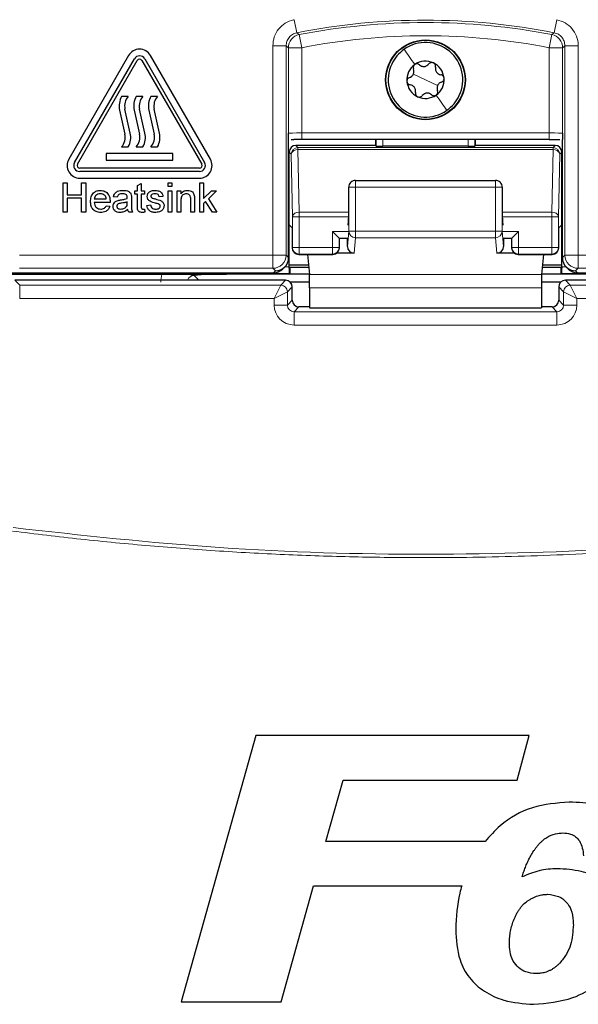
# Model space of a CAD drawing. Header units: millimetres. Extents: x 5 to 418, y 2 to 292.
# Tile 27 of 87: x 106 to 113, y 178 to 190. Entities that reach past the tile are written whole.
import ezdxf

# ---------------------------------------------------------------- set-up
doc = ezdxf.new("R2010")
doc.units = ezdxf.units.MM

msp = doc.modelspace()

# ---------------------------------------------------------------- linework, layer by layer
at = {"color": 7, "linetype": 'Continuous', "lineweight": 18}
for p, q in [((109.5367, 190.1418), (109.569, 189.9783)), ((112.8267, 190.1418), (112.7945, 189.9783)), ((109.5986, 189.9543), (109.6304, 189.7908)), ((112.7648, 189.9543), (112.733, 189.7908)), ((109.2679, 187.194), (109.2679, 189.8148)), ((109.2679, 189.8148), (109.4346, 189.8148)), ((109.4346, 189.8148), (109.4346, 187.194)), ((109.4638, 188.7192), (109.4638, 189.7908)), ((109.4638, 189.7908), (109.6304, 189.7908)), ((109.6304, 189.7908), (109.6304, 188.7235)), ((112.733, 189.7908), (112.8997, 189.7908)), ((112.733, 188.7235), (112.733, 189.7908)), ((112.8997, 189.7908), (112.8997, 188.7192)), ((112.9289, 187.194), (112.9289, 189.8148)), ((113.0955, 189.8148), (112.9289, 189.8148)), ((113.0955, 189.8148), (113.0955, 187.194)), ((111.1817, 189.3887), (111.0294, 189.4598)), ((111.1817, 189.3887), (111.334, 189.3177)), ((109.6304, 188.6402), (109.6304, 188.7235)), ((109.6304, 188.7235), (112.733, 188.7235)), ((112.733, 188.6402), (112.733, 188.7235)), ((110.5636, 188.5591), (110.5636, 188.6402)), ((110.6469, 188.6402), (110.6469, 188.5576)), ((111.7165, 188.5576), (111.7165, 188.6402)), ((111.7998, 188.6402), (111.7998, 188.5591)), ((109.4999, 188.456), (109.4729, 188.4831)), ((109.5562, 188.5664), (109.5832, 188.5393)), ((109.5832, 188.5393), (109.5832, 188.5149)), ((109.5832, 188.5393), (112.7802, 188.5393)), ((109.5832, 188.5149), (109.5969, 187.7298)), ((109.5832, 188.5149), (112.7802, 188.5149)), ((112.7665, 187.7298), (112.7802, 188.5149)), ((112.7802, 188.5393), (112.8073, 188.5664)), ((112.7802, 188.5149), (112.7802, 188.5393)), ((112.8906, 188.4831), (112.8635, 188.456)), ((109.5136, 187.6709), (109.4999, 188.456)), ((112.8635, 188.456), (112.8498, 187.6709)), ((110.3053, 188.0456), (110.3053, 188.1289)), ((112.0582, 188.0456), (112.0582, 188.1289)), ((110.222, 188.0456), (110.219, 188.0427)), ((110.222, 188.0456), (110.3053, 188.0456)), ((110.222, 187.4912), (110.222, 188.0456)), ((112.0582, 188.0456), (110.3053, 188.0456)), ((110.3053, 188.0456), (110.3053, 187.4912)), ((112.0582, 188.0456), (112.1415, 188.0456)), ((112.0582, 187.4912), (112.0582, 188.0456)), ((112.1415, 188.0456), (112.1415, 187.4912)), ((112.1444, 188.0427), (112.1415, 188.0456)), ((109.5969, 187.7298), (109.5969, 187.6709)), ((109.5969, 187.7298), (110.219, 187.7298)), ((112.1444, 187.7298), (112.7665, 187.7298)), ((112.7665, 187.6709), (112.7665, 187.7298)), ((109.5969, 187.6709), (109.5136, 187.6709)), ((109.5136, 187.2887), (109.5136, 187.6709)), ((109.5969, 187.6709), (110.2189, 187.6709)), ((109.5969, 187.6709), (109.5969, 187.2887)), ((112.1445, 187.6709), (112.7665, 187.6709)), ((112.7665, 187.2887), (112.7665, 187.6709)), ((112.8498, 187.6709), (112.7665, 187.6709)), ((112.8498, 187.6709), (112.8498, 187.2887)), ((110.2118, 187.4887), (110.0165, 187.4887)), ((110.0165, 187.2887), (110.0165, 187.4887)), ((110.2036, 187.3006), (110.222, 187.4912)), ((110.222, 187.4912), (110.3053, 187.4912)), ((110.3053, 187.4912), (112.0582, 187.4912)), ((110.3053, 187.4092), (110.3053, 187.4912)), ((112.0582, 187.4912), (112.1415, 187.4912)), ((112.0582, 187.4092), (112.0582, 187.4912)), ((112.1415, 187.4912), (112.1598, 187.3006)), ((112.3469, 187.4887), (112.1517, 187.4887)), ((112.3469, 187.4887), (112.3469, 187.2887)), ((110.2103, 187.4054), (110.0998, 187.4054)), ((110.0998, 187.4054), (110.0998, 187.2887)), ((110.3053, 187.4092), (110.2867, 187.2162)), ((112.0582, 187.4092), (110.3053, 187.4092)), ((112.0768, 187.2162), (112.0582, 187.4092)), ((112.2636, 187.4054), (112.1531, 187.4054)), ((112.2636, 187.2887), (112.2636, 187.4054)), ((109.5105, 187.2855), (109.5136, 187.2887)), ((109.5969, 187.2887), (109.5136, 187.2887)), ((109.5969, 187.2887), (110.0165, 187.2887)), ((109.5969, 187.2887), (109.5969, 187.2054)), ((110.0165, 187.2054), (110.0165, 187.2887)), ((110.0998, 187.2887), (110.0165, 187.2887)), ((110.0998, 187.2887), (110.103, 187.2855)), ((112.2605, 187.2855), (112.2636, 187.2887)), ((112.3469, 187.2887), (112.2636, 187.2887)), ((112.3469, 187.2887), (112.7665, 187.2887)), ((112.3469, 187.2887), (112.3469, 187.2054)), ((112.7665, 187.2054), (112.7665, 187.2887)), ((112.8498, 187.2887), (112.7665, 187.2887)), ((112.8498, 187.2887), (112.853, 187.2855)), ((106.0955, 187.194), (109.2679, 187.194)), ((109.2679, 187.194), (109.4346, 187.194)), ((109.2679, 187.194), (109.2679, 187.0274)), ((109.4346, 187.194), (109.4666, 187.162)), ((109.5969, 187.2054), (109.5938, 187.2022)), ((109.5969, 187.2054), (110.0165, 187.2054)), ((110.0197, 187.2022), (110.0165, 187.2054)), ((112.3469, 187.2054), (112.3438, 187.2022)), ((112.3469, 187.2054), (112.7665, 187.2054)), ((112.7697, 187.2022), (112.7665, 187.2054)), ((112.8968, 187.162), (112.9289, 187.194)), ((112.9289, 187.194), (113.0955, 187.194)), ((113.0955, 187.194), (116.268, 187.194)), ((113.0955, 187.0274), (113.0955, 187.194)), ((109.2679, 187.0274), (106.0955, 187.0274)), ((109.2999, 186.9954), (109.2679, 187.0274)), ((109.2766, 186.9721), (109.2999, 186.9954)), ((109.4196, 187.046), (109.4729, 187.046)), ((112.8906, 187.046), (112.9438, 187.046)), ((113.0955, 187.0274), (113.0635, 186.9954)), ((113.0635, 186.9954), (113.0868, 186.9721)), ((116.268, 187.0274), (113.0955, 187.0274)), ((109.4743, 186.9627), (105.9984, 186.9627)), ((106.0346, 186.8774), (106.0957, 186.8163)), ((108.2815, 186.9388), (108.3429, 186.8774)), ((109.3677, 186.8163), (109.4288, 186.8774)), ((112.6361, 186.948), (109.7273, 186.948)), ((116.3651, 186.9627), (112.8891, 186.9627)), ((112.9347, 186.8774), (112.9958, 186.8163)), ((106.0957, 186.6497), (106.0957, 186.8163)), ((106.0957, 186.8163), (109.3677, 186.8163)), ((109.2844, 186.6497), (109.3677, 186.8163)), ((109.5121, 186.7941), (109.451, 186.733)), ((112.6337, 186.784), (109.7297, 186.784)), ((112.9124, 186.733), (112.8513, 186.7941)), ((112.9958, 186.8163), (116.2677, 186.8163)), ((112.9958, 186.8163), (113.0791, 186.6497)), ((109.2844, 186.6497), (106.0957, 186.6497)), ((109.2844, 186.6497), (109.451, 186.733)), ((109.2844, 186.5663), (109.2844, 186.6497)), ((109.451, 186.733), (109.451, 186.5663)), ((109.451, 186.5663), (109.5121, 186.6274)), ((112.8513, 186.6274), (112.9124, 186.5663)), ((112.9124, 186.733), (113.0791, 186.6497)), ((112.9124, 186.5663), (112.9124, 186.733)), ((116.2677, 186.6497), (113.0791, 186.6497)), ((113.0791, 186.6497), (113.0791, 186.5663)), ((109.2844, 186.5663), (109.451, 186.5663)), ((109.5954, 186.5441), (109.5343, 186.483)), ((112.8291, 186.483), (112.768, 186.5441)), ((113.0791, 186.5663), (112.9124, 186.5663)), ((109.5343, 186.3164), (109.5343, 186.483)), ((109.5343, 186.483), (112.8291, 186.483)), ((112.8291, 186.3164), (112.8291, 186.483)), ((112.8291, 186.3164), (109.5343, 186.3164))]:
    msp.add_line(p, q, dxfattribs=at)
at = {"color": 7, "linetype": 'Continuous', "lineweight": 25}
for p, q in [((107.4613, 189.6929), (106.7113, 188.3939)), ((106.7834, 188.3522), (107.5334, 189.6512)), ((106.8195, 188.3314), (107.5695, 189.6304)), ((107.6273, 189.6304), (108.3773, 188.3314)), ((107.6633, 189.6512), (108.4133, 188.3522)), ((108.4855, 188.3939), (107.7355, 189.6929)), ((107.4567, 189.1814), (107.3734, 189.1814)), ((107.6401, 189.1814), (107.5567, 189.1814)), ((107.8234, 189.1814), (107.7401, 189.1814)), ((107.3483, 189.0072), (107.4151, 188.7073)), ((107.4818, 188.7222), (107.4151, 189.0221)), ((107.5317, 189.0072), (107.5984, 188.7073)), ((107.6651, 188.7222), (107.5984, 189.0221)), ((107.715, 189.0072), (107.7817, 188.7073)), ((107.8485, 188.7222), (107.7817, 189.0221)), ((109.4666, 187.1621), (109.4666, 188.6406)), ((109.4969, 188.6395), (109.5328, 188.6398)), ((112.733, 188.6402), (109.6304, 188.6402)), ((110.5563, 188.6402), (110.5563, 188.5664)), ((111.8071, 188.5664), (111.8071, 188.6402)), ((112.8968, 187.1621), (112.8968, 188.6406)), ((108.0151, 188.4647), (107.1817, 188.4647)), ((107.1817, 188.4647), (107.1817, 188.3814)), ((107.3734, 188.548), (107.4567, 188.548)), ((107.5567, 188.548), (107.6401, 188.548)), ((107.7401, 188.548), (107.8234, 188.548)), ((108.0151, 188.3814), (108.0151, 188.4647)), ((109.4729, 187.5734), (109.4729, 188.4831)), ((110.5563, 188.5664), (109.5562, 188.5664)), ((110.5636, 188.5591), (110.5563, 188.5664)), ((111.7165, 188.5576), (110.6469, 188.5576)), ((111.8071, 188.5664), (111.7998, 188.5591)), ((112.8073, 188.5664), (111.8071, 188.5664)), ((112.8906, 187.5734), (112.8906, 188.4831)), ((107.1817, 188.3814), (108.0151, 188.3814)), ((108.3484, 188.2814), (106.8484, 188.2814)), ((108.3484, 188.2397), (106.8484, 188.2397)), ((106.6407, 187.7314), (106.6407, 188.098)), ((106.6407, 188.098), (106.6924, 188.098)), ((106.6924, 188.098), (106.6924, 187.9476)), ((106.8484, 188.1564), (108.3484, 188.1564)), ((106.871, 187.9476), (106.871, 188.098)), ((106.871, 188.098), (106.9227, 188.098)), ((106.9227, 188.098), (106.9227, 187.7314)), ((107.9569, 188.051), (107.9569, 188.098)), ((107.9569, 188.098), (108.0039, 188.098)), ((108.0039, 188.098), (108.0039, 188.051)), ((108.3526, 187.7314), (108.3526, 188.098)), ((108.3526, 188.098), (108.3996, 188.098)), ((108.3996, 188.098), (108.3996, 187.9035)), ((110.2464, 188.1045), (110.2439, 188.102)), ((110.3053, 188.1289), (112.0582, 188.1289)), ((112.1196, 188.102), (112.1171, 188.1045)), ((107.5386, 187.957), (107.5386, 187.9993)), ((107.5386, 187.9993), (107.5715, 187.9993)), ((107.5715, 188.0645), (107.6185, 188.0913)), ((107.5715, 187.9993), (107.5715, 188.0645)), ((107.6185, 188.0913), (107.6185, 187.9993)), ((107.6185, 187.9993), (107.6608, 187.9993)), ((107.6608, 187.9993), (107.6608, 187.957)), ((108.0039, 188.051), (107.9569, 188.051)), ((107.9569, 187.7314), (107.9569, 187.9993)), ((107.9569, 187.9993), (108.0039, 187.9993)), ((108.0039, 187.9993), (108.0039, 187.7314)), ((108.0698, 187.9993), (108.1168, 187.9993)), ((108.0698, 187.7314), (108.0698, 187.9993)), ((108.1168, 187.9993), (108.1168, 187.9619)), ((108.3996, 187.9035), (108.4979, 187.9993)), ((108.5633, 187.9993), (108.4604, 187.8991)), ((108.4979, 187.9993), (108.5633, 187.9993)), ((110.219, 187.7021), (110.219, 188.0427)), ((112.1444, 188.0427), (112.1444, 187.7021)), ((106.6924, 187.9476), (106.871, 187.9476)), ((106.871, 187.9053), (106.6924, 187.9053)), ((106.6924, 187.9053), (106.6924, 187.7314)), ((106.871, 187.7314), (106.871, 187.9053)), ((107.0309, 187.8959), (107.1813, 187.8959)), ((107.2281, 187.8536), (107.0309, 187.8536)), ((107.3176, 187.9194), (107.2706, 187.9241)), ((107.4443, 187.8446), (107.4445, 187.8583)), ((107.4963, 187.9051), (107.4963, 187.8477)), ((107.5715, 187.957), (107.5386, 187.957)), ((107.5715, 187.8066), (107.5715, 187.957)), ((107.6608, 187.957), (107.6185, 187.957)), ((107.6185, 187.957), (107.6185, 187.805)), ((107.8911, 187.9288), (107.8441, 187.9241)), ((108.1168, 187.875), (108.1168, 187.7314)), ((108.239, 187.7314), (108.239, 187.8913)), ((108.286, 187.8953), (108.286, 187.7314)), ((108.4266, 187.8661), (108.3996, 187.8398)), ((108.5131, 187.7314), (108.4266, 187.8661)), ((108.4604, 187.8991), (108.568, 187.7314)), ((106.6924, 187.7314), (106.6407, 187.7314)), ((106.9227, 187.7314), (106.871, 187.7314)), ((107.1808, 187.8113), (107.2268, 187.8066)), ((107.5104, 187.7314), (107.4633, 187.7314)), ((107.6608, 187.7701), (107.6655, 187.7307)), ((107.689, 187.816), (107.736, 187.8207)), ((108.0039, 187.7314), (107.9569, 187.7314)), ((108.1168, 187.7314), (108.0698, 187.7314)), ((108.286, 187.7314), (108.239, 187.7314)), ((108.3996, 187.7314), (108.3526, 187.7314)), ((108.3996, 187.8398), (108.3996, 187.7314)), ((108.568, 187.7314), (108.5131, 187.7314)), ((110.2118, 187.5676), (110.2178, 187.6197)), ((112.1457, 187.6197), (112.1517, 187.5676)), ((109.5105, 187.5358), (109.4729, 187.5734)), ((109.4729, 187.046), (109.4729, 187.5734)), ((109.5105, 187.5358), (109.5105, 187.2855)), ((110.0165, 187.4887), (110.0998, 187.4054)), ((112.2636, 187.4054), (112.3469, 187.4887)), ((112.8906, 187.5734), (112.853, 187.5358)), ((112.853, 187.2855), (112.853, 187.5358)), ((112.8906, 187.046), (112.8906, 187.5734)), ((110.0998, 187.4054), (110.103, 187.4022)), ((110.103, 187.2855), (110.103, 187.4022)), ((110.2042, 187.3993), (110.103, 187.3993)), ((110.2036, 187.3006), (110.2036, 187.3993)), ((112.2605, 187.3993), (112.1593, 187.3993)), ((112.1598, 187.3993), (112.1598, 187.3006)), ((112.2636, 187.4054), (112.2605, 187.4022)), ((112.2605, 187.4022), (112.2605, 187.2855)), ((109.4666, 187.162), (109.4666, 187.1621)), ((109.5938, 187.2022), (110.0197, 187.2022)), ((109.7029, 187.2022), (109.7273, 186.948)), ((110.2867, 187.2162), (110.0659, 187.2162)), ((112.2976, 187.2162), (112.0768, 187.2162)), ((112.3438, 187.2022), (112.7697, 187.2022)), ((112.6606, 187.2022), (112.6361, 186.948)), ((112.8968, 187.162), (112.8968, 187.1621)), ((109.3945, 187.0209), (109.4178, 187.0442)), ((109.4728, 187.0309), (109.4729, 187.0309)), ((109.4729, 187.072), (109.7154, 187.072)), ((109.4816, 187.0396), (109.4729, 187.0309)), ((109.4816, 187.0396), (109.4816, 186.9554)), ((109.7185, 187.0396), (109.4816, 187.0396)), ((112.8818, 187.0396), (112.6449, 187.0396)), ((112.648, 187.072), (112.8906, 187.072)), ((112.8905, 187.0309), (112.8818, 187.0396)), ((112.8818, 186.9554), (112.8818, 187.0396)), ((112.8905, 187.0309), (112.8906, 187.0309)), ((112.9456, 187.0442), (112.9689, 187.0209)), ((105.9317, 186.9721), (109.2766, 186.9721)), ((105.9984, 186.9554), (107.8775, 186.9554)), ((109.4288, 186.8774), (106.0346, 186.8774)), ((109.4816, 186.9554), (108.6872, 186.9554)), ((109.4816, 186.9554), (109.4743, 186.9627)), ((109.7266, 186.9554), (109.4816, 186.9554)), ((112.8818, 186.9554), (112.6368, 186.9554)), ((112.8891, 186.9627), (112.8818, 186.9554)), ((113.6762, 186.9554), (112.8818, 186.9554)), ((116.3288, 186.8774), (112.9347, 186.8774)), ((113.0868, 186.9721), (116.4318, 186.9721)), ((109.7294, 186.855), (109.4857, 186.855)), ((109.5121, 186.6274), (109.5121, 186.7941)), ((109.7297, 186.784), (109.7297, 186.5325)), ((112.6337, 186.784), (112.6337, 186.5325)), ((112.8778, 186.855), (112.634, 186.855)), ((112.8513, 186.7941), (112.8513, 186.6274)), ((109.7297, 186.5441), (109.5954, 186.5441)), ((109.7297, 186.5325), (112.6337, 186.5325)), ((112.768, 186.5441), (112.6337, 186.5441)), ((109.0558, 181.1732), (108.1203, 177.8398)), ((112.4793, 181.1732), (109.0558, 181.1732)), ((112.3324, 180.6176), (112.4793, 181.1732)), ((109.9338, 179.8484), (110.1502, 180.6176)), ((110.1502, 180.6176), (112.3324, 180.6176)), ((111.9276, 179.8484), (109.9338, 179.8484)), ((109.3709, 177.8398), (109.7783, 179.2928)), ((109.7783, 179.2928), (111.6355, 179.2928)), ((108.1203, 177.8398), (109.3709, 177.8398))]:
    msp.add_line(p, q, dxfattribs=at)
at = {"color": 7, "linetype": 'Continuous', "lineweight": 18, "flags": 128}
for points in [[(109.569, 189.9783), (109.5749, 189.9735), (109.5986, 189.9543)], [(112.7648, 189.9543), (112.7707, 189.9591), (112.7945, 189.9783)], [(109.4638, 189.7908), (109.4491, 189.8028), (109.4346, 189.8148)], [(112.9289, 189.8148), (112.9143, 189.8028), (112.8997, 189.7908)]]:
    msp.add_lwpolyline(points, dxfattribs=at)
at = {"color": 7, "linetype": 'Continuous', "lineweight": 25}
for radius in [0.5, 0.4953]:
    msp.add_circle((111.1817, 189.3887), radius, dxfattribs=at)
at = {"color": 7, "linetype": 'Continuous', "lineweight": 18}
for centre, radius, start, end in [((111.1817, 181.8054), 8.3305, 78.83718, 101.16282), ((111.1817, 181.8054), 8.3013, 79.00614, 100.99386), ((109.6305, 189.7907), 0.1667, 101.01001, 179.98385), ((112.733, 189.7907), 0.1667, 0.01615, 78.98999), ((111.1817, 181.8054), 8.1346, 79.00614, 100.99386), ((109.5833, 188.456), 0.0834, 90.02044, 179.97956), ((109.5737, 188.44), 0.0755, 82.77494, 167.76207), ((112.7802, 188.456), 0.0834, 0.02044, 89.97956), ((112.7897, 188.44), 0.0755, 12.23793, 97.22506), ((110.3053, 188.0456), 0.0833, 135.00151, 180.01956), ((112.0582, 188.0456), 0.0833, 359.98044, 44.99849), ((109.5874, 187.6549), 0.0755, 82.77494, 167.76207), ((112.776, 187.6549), 0.0755, 12.23793, 97.22506), ((110.3049, 187.4922), 0.083, 180.67094, 270.24638), ((112.0585, 187.4922), 0.083, 269.75362, 359.32906), ((109.597, 187.2888), 0.0834, 180.02044, 269.97956), ((110.0165, 187.2888), 0.0834, 270.02044, 359.97956), ((112.347, 187.2888), 0.0834, 180.02044, 269.97956), ((112.7665, 187.2888), 0.0834, 270.02044, 359.97956), ((109.2679, 187.1941), 0.1667, 270.02044, 359.97956), ((113.0956, 187.1941), 0.1667, 180.02044, 269.97956), ((109.3677, 186.733), 0.0834, 0.02044, 89.97956), ((112.9958, 186.733), 0.0834, 90.02044, 179.97956)]:
    msp.add_arc(centre, radius, start, end, dxfattribs=at)
at = {"color": 7, "linetype": 'Continuous', "lineweight": 25}
for centre, radius, start, end in [((111.1817, 189.3887), 0.4667, 334.98633, 124.98633), ((107.5984, 189.6137), 0.1583, 30, 150), ((111.1817, 189.3887), 0.4667, 124.98633, 154.98633), ((107.5984, 189.6137), 0.075, 30, 150), ((107.5984, 189.6137), 0.0333, 30, 150), ((111.1817, 189.3887), 0.4667, 154.98633, 304.98633), ((111.1817, 189.3887), 0.2333, 124.98633, 184.98633), ((111.1817, 189.3887), 0.2333, 64.98633, 124.98633), ((111.1817, 189.3887), 0.2333, 4.98633, 64.98633), ((111.1817, 189.3887), 0.2333, 184.98633, 244.98633), ((111.1817, 189.3887), 0.2333, 304.98633, 4.98633), ((107.5908, 189.0612), 0.2485, 151.07214, 192.54608), ((107.5908, 189.0612), 0.1801, 138.13844, 192.54608), ((107.7742, 189.0612), 0.2485, 151.07214, 192.54608), ((107.7742, 189.0612), 0.1801, 138.13844, 192.54608), ((107.9575, 189.0612), 0.2485, 151.07214, 192.54608), ((107.9575, 189.0612), 0.1801, 138.13844, 192.54608), ((111.1817, 189.3887), 0.2333, 244.98633, 304.98633), ((111.1817, 189.3887), 0.4667, 304.98633, 334.98633), ((107.2393, 188.6682), 0.2485, 331.07214, 12.54608), ((107.4226, 188.6682), 0.2485, 331.07214, 12.54608), ((107.6059, 188.6682), 0.2485, 331.07214, 12.54608), ((107.2393, 188.6682), 0.1801, 318.13844, 12.54608), ((107.4226, 188.6682), 0.1801, 318.13844, 12.54608), ((107.6059, 188.6682), 0.1801, 318.13844, 12.54608), ((106.8484, 188.3147), 0.1583, 150, 270), ((106.8484, 188.3147), 0.075, 150, 270), ((108.3484, 188.3147), 0.1583, 270, 30), ((108.3484, 188.3147), 0.075, 270, 30), ((106.8484, 188.3147), 0.0333, 150, 270), ((108.3484, 188.3147), 0.0333, 270, 30), ((110.3053, 188.0456), 0.0833, 90, 135), ((112.0582, 188.0456), 0.0833, 45, 90), ((109.5938, 187.2856), 0.0834, 180.02044, 269.97956), ((110.0196, 187.2856), 0.0834, 270.02044, 359.97956), ((112.3438, 187.2856), 0.0834, 180.02044, 269.97956), ((112.7696, 187.2856), 0.0834, 270.02044, 359.97956), ((109.4287, 186.7941), 0.0834, 0.02044, 89.97956), ((112.9347, 186.7941), 0.0834, 90.02044, 179.97956)]:
    msp.add_arc(centre, radius, start, end, dxfattribs=at)
at = {"color": 7, "linetype": 'Continuous', "lineweight": 18}
for centre, major_axis, ratio, start_param, end_param in [((109.6304, 188.7192), (0.1667, 0), 0.0261826, 1.5707963, 3.1241394), ((112.733, 188.7192), (0.1667, 0), 0.0261826, 0.0174533, 1.5707963), ((108.2826, 186.8545), (0.2954, -0.2954), 0.9972647, 3.684069, 3.9256213), ((108.2826, 186.8545), (-0.0604, 0.0604), 0.9759379, 5.4991567, 6.8051762), ((109.5344, 186.5664), (-0.1768, -0.1768), 0.9996955, 5.4979394, 7.0684312), ((109.5344, 186.5664), (0.059, 0.059), 0.9984793, 2.3563468, 3.9268385), ((112.829, 186.5664), (0.1768, -0.1768), 0.9996955, 5.4979394, 7.0684312), ((112.829, 186.5664), (0.059, -0.059), 0.9984793, 5.4979394, 7.0684312)]:
    msp.add_ellipse(centre, major_axis=major_axis, ratio=ratio, start_param=start_param, end_param=end_param, dxfattribs=at)
at = {"color": 7, "linetype": 'Continuous', "lineweight": 25}
for centre, major_axis, ratio, start_param, end_param in [((109.6304, 188.6359), (0.25, 0), 0.0174551, 1.5707963, 1.9794839), ((109.5562, 188.483), (0.0589, -0.0589), 0.9996955, 2.3563468, 3.9268385), ((110.6469, 188.5591), (0.0833, 0), 0.0174551, 3.1590459, 4.712389), ((111.7165, 188.5591), (0.0833, 0), 0.0174551, 4.712389, 6.265732), ((112.8072, 188.483), (-0.0589, -0.0589), 0.9996955, 2.3563468, 3.9268385), ((110.3038, 188.0441), (0.0786, 0.0326), 0.9756194, 1.9722982, 2.7400908), ((112.0596, 188.0441), (0.0786, -0.0326), 0.9756194, 0.4015019, 1.1692945), ((110.3024, 188.0427), (0.0589, 0.0589), 0.9996955, 2.3385889, 2.3563468), ((112.0611, 188.0427), (0.0589, -0.0589), 0.9996955, 0.7852459, 0.8030037), ((110.2176, 187.7021), (0, 0.0833), 0.0174551, 3.2911086, 4.712389), ((112.1459, 187.7021), (0, 0.0833), 0.0174551, 1.5707963, 2.9920767), ((110.287, 187.3009), (-0.0081, -0.0843), 0.9838215, 4.8099607, 6.3776443), ((112.0765, 187.3009), (-0.0081, 0.0843), 0.9838215, 3.0471336, 4.6148173), ((109.2999, 187.162), (0.1667, 0), 0.9996955, 4.712389, 6.2828806), ((113.0635, 187.162), (0.1667, 0), 0.9996955, 3.1418973, 4.712389), ((109.2767, 187.1388), (0.1179, 0.1179), 0.9996955, 3.9268385, 4.712389), ((109.4714, 187.046), (0, 0.0833), 0.0174551, 4.5305121, 4.712389), ((109.4743, 187.046), (0, 0.0833), 0.0174551, 1.7526732, 3.1241394), ((112.8891, 187.046), (0, 0.0833), 0.0174551, 3.1590459, 4.5305121), ((112.892, 187.046), (0, 0.0833), 0.0174551, 1.5707963, 1.7526732), ((113.0868, 187.1388), (0.1179, -0.1179), 0.9996955, 4.712389, 5.4979394), ((109.7268, 186.784), (0, 0.1667), 0.0174551, 4.712389, 6.103873), ((112.6366, 186.784), (0, 0.1667), 0.0174551, 0.1793123, 1.5707963), ((109.5955, 186.6275), (0.059, 0.059), 0.9984793, 2.3563468, 3.9268385), ((112.768, 186.6275), (0.059, -0.059), 0.9984793, 5.4979394, 7.0684312)]:
    msp.add_ellipse(centre, major_axis=major_axis, ratio=ratio, start_param=start_param, end_param=end_param, dxfattribs=at)
at = {"color": 7, "linetype": 'Continuous', "lineweight": 18}
for points, knots in [([(109.5367, 190.1418), (109.5338, 190.1412), (109.4944, 190.133), (109.421, 190.1027), (109.3365, 190.027), (109.279, 189.9272), (109.2716, 189.8523), (109.2679, 189.8148)], [0, 0, 0, 0, 0.019366, 0.2645085, 0.5096539, 0.7548276, 1, 1, 1, 1]), ([(113.0955, 189.8148), (113.0955, 189.8177), (113.0951, 189.858), (113.0796, 189.9359), (113.0217, 190.0334), (112.9349, 190.1092), (112.8628, 190.1309), (112.8267, 190.1418)], [0, 0, 0, 0, 0.019366, 0.2645085, 0.5096539, 0.7548276, 1, 1, 1, 1]), ([(109.4346, 189.8148), (109.4364, 189.8335), (109.4401, 189.8711), (109.4689, 189.9207), (109.512, 189.9607), (109.5495, 189.9723), (109.569, 189.9783)], [0, 0, 0, 0, 0.2452657, 0.4904926, 0.7356895, 1, 1, 1, 1]), ([(112.7945, 189.9783), (112.8125, 189.9728), (112.8486, 189.962), (112.8917, 189.9241), (112.9226, 189.874), (112.9267, 189.835), (112.9289, 189.8148)], [0, 0, 0, 0, 0.24526567, 0.4904926, 0.73568952, 1, 1, 1, 1]), ([(106.0124, 183.7789), (106.8741, 183.6838), (108.6011, 183.4932), (111.1967, 183.4221), (113.7865, 183.4955), (115.495, 183.6843), (116.351, 183.7789)], [0, 0, 0, 0, 0.2508222, 0.5026819, 0.7508343, 1, 1, 1, 1]), ([(116.3566, 183.7357), (115.9306, 183.6849), (115.0781, 183.5831), (113.7926, 183.4814), (112.5027, 183.4177), (111.3507, 183.3985), (110.3394, 183.4087), (109.4695, 183.4364), (108.5998, 183.4827), (107.7307, 183.5481), (106.8659, 183.6306), (106.2921, 183.7008), (106.0069, 183.7357)], [0, 0, 0, 0, 0.12401556, 0.24815399, 0.37266869, 0.49731136, 0.58115847, 0.66500557, 0.74889172, 0.83289461, 0.91693611, 1, 1, 1, 1])]:
    msp.add_open_spline(points, degree=3, knots=knots, dxfattribs=at)
for points in [[(110.9141, 189.7711), (110.9343, 189.7423), (110.9745, 189.6848), (111.0235, 189.6149), (111.0479, 189.5799)], [(111.4493, 189.0064), (111.4292, 189.0351), (111.389, 189.0926), (111.34, 189.1626), (111.3155, 189.1976)]]:
    msp.add_open_spline(points, degree=3, dxfattribs=at)
at = {"color": 7, "linetype": 'Continuous', "lineweight": 25}
for points, knots in [([(111.0479, 189.5799), (111.0438, 189.5763), (111.0355, 189.5691), (111.0289, 189.5542), (111.0271, 189.5386), (111.0299, 189.5292), (111.0313, 189.5245)], [0, 0, 0, 0, 0.2492338, 0.4997272, 0.7493458, 1, 1, 1, 1]), ([(111.1057, 189.5765), (111.1018, 189.5795), (111.0939, 189.5853), (111.0787, 189.589), (111.0624, 189.5879), (111.0527, 189.5826), (111.0479, 189.5799)], [0, 0, 0, 0, 0.2508512, 0.4998193, 0.7499945, 1, 1, 1, 1]), ([(111.1057, 189.5765), (111.1143, 189.5703), (111.1272, 189.561), (111.1495, 189.556), (111.167, 189.5555), (111.1843, 189.559), (111.2055, 189.5678), (111.2166, 189.5792), (111.2241, 189.5869)], [0, 0, 0, 0, 0.2491389, 0.3742728, 0.4988786, 0.6239691, 0.7497342, 1, 1, 1, 1]), ([(111.2804, 189.6002), (111.2752, 189.602), (111.2648, 189.6056), (111.2486, 189.6038), (111.2342, 189.5976), (111.2274, 189.5904), (111.2241, 189.5869)], [0, 0, 0, 0, 0.2492337, 0.4997272, 0.7493456, 1, 1, 1, 1]), ([(111.3064, 189.5485), (111.3069, 189.5534), (111.308, 189.5631), (111.3036, 189.5781), (111.2945, 189.5917), (111.2851, 189.5974), (111.2804, 189.6002)], [0, 0, 0, 0, 0.2508535, 0.4998224, 0.7499966, 1, 1, 1, 1]), ([(110.9811, 189.4168), (110.9907, 189.4212), (111.0053, 189.4277), (111.0207, 189.4444), (111.03, 189.4594), (111.0355, 189.4761), (111.0385, 189.4988), (111.0342, 189.5142), (111.0313, 189.5245)], [0, 0, 0, 0, 0.24908813, 0.37421967, 0.49883534, 0.62393704, 0.74971318, 1, 1, 1, 1]), ([(111.3064, 189.5485), (111.3053, 189.5379), (111.3037, 189.5221), (111.3105, 189.5003), (111.3188, 189.4848), (111.3305, 189.4717), (111.3486, 189.4577), (111.3641, 189.4537), (111.3745, 189.4511)], [0, 0, 0, 0, 0.24914141, 0.37427544, 0.49888076, 0.62397075, 0.74973531, 1, 1, 1, 1]), ([(111.4142, 189.409), (111.4131, 189.4144), (111.4111, 189.4252), (111.4014, 189.4384), (111.3888, 189.4477), (111.3793, 189.45), (111.3745, 189.4511)], [0, 0, 0, 0, 0.2492369, 0.4997272, 0.7493439, 1, 1, 1, 1]), ([(110.9811, 189.4168), (110.9766, 189.4148), (110.9675, 189.4109), (110.9568, 189.3996), (110.9495, 189.385), (110.9494, 189.374), (110.9493, 189.3685)], [0, 0, 0, 0, 0.25079279, 0.49974044, 0.74994026, 1, 1, 1, 1]), ([(110.9493, 189.3685), (110.9503, 189.3631), (110.9524, 189.3523), (110.962, 189.3391), (110.9746, 189.3298), (110.9842, 189.3275), (110.989, 189.3263)], [0, 0, 0, 0, 0.24923689, 0.49972717, 0.74934388, 1, 1, 1, 1]), ([(111.3824, 189.3607), (111.3727, 189.3563), (111.3582, 189.3498), (111.3427, 189.333), (111.3335, 189.3181), (111.3279, 189.3014), (111.3249, 189.2786), (111.3292, 189.2633), (111.3321, 189.253)], [0, 0, 0, 0, 0.2490881, 0.3742197, 0.4988353, 0.623937, 0.7497132, 1, 1, 1, 1]), ([(111.3824, 189.3607), (111.3869, 189.3626), (111.3959, 189.3665), (111.4067, 189.3779), (111.4139, 189.3925), (111.4141, 189.4035), (111.4142, 189.409)], [0, 0, 0, 0, 0.25079279, 0.49974044, 0.74994026, 1, 1, 1, 1]), ([(111.0571, 189.229), (111.0582, 189.2396), (111.0598, 189.2554), (111.053, 189.2772), (111.0447, 189.2926), (111.033, 189.3058), (111.0148, 189.3198), (110.9993, 189.3237), (110.989, 189.3263)], [0, 0, 0, 0, 0.24914141, 0.37427544, 0.49888076, 0.62397075, 0.74973531, 1, 1, 1, 1]), ([(111.0571, 189.229), (111.0565, 189.2241), (111.0554, 189.2144), (111.0599, 189.1994), (111.0689, 189.1858), (111.0783, 189.1801), (111.0831, 189.1773)], [0, 0, 0, 0, 0.2508535, 0.4998224, 0.7499966, 1, 1, 1, 1]), ([(111.2577, 189.2009), (111.2491, 189.2071), (111.2362, 189.2164), (111.214, 189.2215), (111.1964, 189.222), (111.1792, 189.2185), (111.158, 189.2097), (111.1468, 189.1982), (111.1394, 189.1906)], [0, 0, 0, 0, 0.2491389, 0.3742728, 0.4988786, 0.6239691, 0.7497342, 1, 1, 1, 1]), ([(111.3155, 189.1976), (111.3197, 189.2012), (111.328, 189.2083), (111.3345, 189.2233), (111.3363, 189.2389), (111.3335, 189.2483), (111.3321, 189.253)], [0, 0, 0, 0, 0.2492338, 0.4997272, 0.7493458, 1, 1, 1, 1]), ([(111.0831, 189.1773), (111.0882, 189.1755), (111.0986, 189.1719), (111.1149, 189.1737), (111.1292, 189.1799), (111.136, 189.187), (111.1394, 189.1906)], [0, 0, 0, 0, 0.2492337, 0.4997272, 0.7493456, 1, 1, 1, 1]), ([(111.2577, 189.2009), (111.2617, 189.198), (111.2696, 189.1921), (111.2848, 189.1885), (111.3011, 189.1895), (111.3107, 189.1949), (111.3155, 189.1976)], [0, 0, 0, 0, 0.2508512, 0.4998193, 0.7499945, 1, 1, 1, 1]), ([(109.4666, 188.6406), (109.4664, 188.6427), (109.466, 188.6471), (109.4653, 188.663), (109.4646, 188.6871), (109.4641, 188.7083), (109.4638, 188.719), (109.4638, 188.7192)], [0, 0, 0, 0, 0.19009345, 0.38498805, 0.68820414, 0.99424895, 1, 1, 1, 1]), ([(112.8997, 188.7192), (112.8997, 188.719), (112.8994, 188.7084), (112.8988, 188.6872), (112.8981, 188.6632), (112.8974, 188.6472), (112.897, 188.6428), (112.8968, 188.6406)], [0, 0, 0, 0, 0.0057511, 0.3096842, 0.615014, 0.8055474, 1, 1, 1, 1]), ([(112.733, 188.6402), (112.7526, 188.6402), (112.8001, 188.6401), (112.8419, 188.6397), (112.8666, 188.6395)], [0, 0, 0, 0, 0.4113583, 1, 1, 1, 1]), ([(106.9839, 187.8631), (106.985, 187.8829), (106.9873, 187.9226), (107.017, 187.9715), (107.0609, 188.0001), (107.0921, 188.0027), (107.1077, 188.004)], [0, 0, 0, 0, 0.2807476, 0.5597747, 0.7796663, 1, 1, 1, 1]), ([(107.1077, 188.004), (107.1271, 188.0018), (107.166, 187.9973), (107.2074, 187.958), (107.226, 187.9113), (107.2275, 187.8809), (107.2283, 187.8656)], [0, 0, 0, 0, 0.2793662, 0.5583982, 0.7788851, 1, 1, 1, 1]), ([(107.2706, 187.9241), (107.2749, 187.9387), (107.2835, 187.9678), (107.3299, 188.0002), (107.3684, 188.0026), (107.392, 188.004)], [0, 0, 0, 0, 0.2804297, 0.5593032, 1, 1, 1, 1]), ([(107.392, 188.004), (107.4165, 188.0027), (107.4507, 188.0009), (107.4858, 187.9728), (107.4912, 187.9544), (107.494, 187.9453)], [0, 0, 0, 0, 0.55925309, 0.77919507, 1, 1, 1, 1]), ([(107.6937, 187.9263), (107.6954, 187.9393), (107.6986, 187.9625), (107.7156, 187.9783), (107.7231, 187.9852)], [0, 0, 0, 0, 0.5589275, 1, 1, 1, 1]), ([(107.7231, 187.9852), (107.7347, 187.9914), (107.7552, 188.0024), (107.7785, 188.0035), (107.7887, 188.004)], [0, 0, 0, 0, 0.5589377, 1, 1, 1, 1]), ([(107.7887, 188.004), (107.8019, 188.0032), (107.8282, 188.0016), (107.8634, 187.9873), (107.885, 187.9595), (107.8891, 187.939), (107.8911, 187.9288)], [0, 0, 0, 0, 0.2807369, 0.5604275, 0.7794497, 1, 1, 1, 1]), ([(108.1168, 187.9619), (108.1223, 187.969), (108.1333, 187.9832), (108.1611, 188.0006), (108.1842, 188.0027), (108.1984, 188.004)], [0, 0, 0, 0, 0.2805539, 0.5608154, 1, 1, 1, 1]), ([(108.1984, 188.004), (108.2093, 188.0031), (108.2311, 188.0013), (108.2594, 187.9872), (108.277, 187.9643), (108.2814, 187.9476), (108.2836, 187.9392)], [0, 0, 0, 0, 0.2802155, 0.5599712, 0.7796359, 1, 1, 1, 1]), ([(107.1102, 187.7267), (107.0904, 187.7284), (107.0508, 187.732), (107.0066, 187.7694), (106.9863, 187.8167), (106.9847, 187.8476), (106.9839, 187.8631)], [0, 0, 0, 0, 0.2799521, 0.5586609, 0.7789943, 1, 1, 1, 1]), ([(107.1075, 187.9617), (107.097, 187.9608), (107.076, 187.9591), (107.0507, 187.9428), (107.0347, 187.9204), (107.0321, 187.9041), (107.0309, 187.8959)], [0, 0, 0, 0, 0.2801903, 0.5597279, 0.7796424, 1, 1, 1, 1]), ([(107.0309, 187.8536), (107.0323, 187.8414), (107.0352, 187.8172), (107.0549, 187.7882), (107.0822, 187.7714), (107.1013, 187.7698), (107.1109, 187.769)], [0, 0, 0, 0, 0.2806334, 0.5596873, 0.7796605, 1, 1, 1, 1]), ([(107.164, 187.9392), (107.1547, 187.9466), (107.138, 187.9599), (107.1168, 187.9611), (107.1075, 187.9617)], [0, 0, 0, 0, 0.5585118, 1, 1, 1, 1]), ([(107.1813, 187.8959), (107.1801, 187.9048), (107.1779, 187.9208), (107.1683, 187.9336), (107.164, 187.9392)], [0, 0, 0, 0, 0.5606744, 1, 1, 1, 1]), ([(107.2283, 187.8656), (107.2283, 187.8634), (107.2282, 187.8594), (107.2281, 187.8554), (107.2281, 187.8536)], [0, 0, 0, 0, 0.5599987, 1, 1, 1, 1]), ([(107.2659, 187.8024), (107.2669, 187.8123), (107.269, 187.8321), (107.2896, 187.8628), (107.3136, 187.8725), (107.3282, 187.8784)], [0, 0, 0, 0, 0.280458, 0.560983, 1, 1, 1, 1]), ([(107.3836, 187.9617), (107.3756, 187.9615), (107.3596, 187.961), (107.3374, 187.9539), (107.3238, 187.9373), (107.3197, 187.9254), (107.3176, 187.9194)], [0, 0, 0, 0, 0.2808547, 0.5597509, 0.7794996, 1, 1, 1, 1]), ([(107.3282, 187.8784), (107.3354, 187.88), (107.3481, 187.8828), (107.3611, 187.8844), (107.3668, 187.8852)], [0, 0, 0, 0, 0.5599184, 1, 1, 1, 1]), ([(107.3668, 187.8852), (107.3815, 187.887), (107.4077, 187.8903), (107.4331, 187.8975), (107.4443, 187.9006)], [0, 0, 0, 0, 0.560185, 1, 1, 1, 1]), ([(107.4445, 187.8583), (107.4315, 187.8546), (107.4083, 187.8481), (107.3843, 187.845), (107.3738, 187.8437)], [0, 0, 0, 0, 0.5597597, 1, 1, 1, 1]), ([(107.4324, 187.9475), (107.4239, 187.9524), (107.4088, 187.9612), (107.3913, 187.9615), (107.3836, 187.9617)], [0, 0, 0, 0, 0.5578706, 1, 1, 1, 1]), ([(107.4445, 187.9115), (107.4444, 187.9191), (107.4441, 187.9324), (107.436, 187.9429), (107.4324, 187.9475)], [0, 0, 0, 0, 0.5619027, 1, 1, 1, 1]), ([(107.4443, 187.9006), (107.4444, 187.9026), (107.4444, 187.9063), (107.4445, 187.9099), (107.4445, 187.9115)], [0, 0, 0, 0, 0.5600235, 1, 1, 1, 1]), ([(107.494, 187.9453), (107.4948, 187.9378), (107.4962, 187.9244), (107.4962, 187.911), (107.4963, 187.9051)], [0, 0, 0, 0, 0.5598174, 1, 1, 1, 1]), ([(107.4963, 187.8477), (107.4963, 187.8343), (107.4964, 187.8122), (107.4974, 187.7815), (107.5004, 187.7555), (107.507, 187.7394), (107.5104, 187.7314)], [0, 0, 0, 0, 0.3402059, 0.5603391, 0.7801747, 1, 1, 1, 1]), ([(107.798, 187.8425), (107.7741, 187.8486), (107.7443, 187.8561), (107.7139, 187.8766), (107.6981, 187.8957), (107.6955, 187.9141), (107.6937, 187.9263)], [0, 0, 0, 0, 0.50132085, 0.62659212, 0.75181718, 1, 1, 1, 1]), ([(107.7922, 187.9617), (107.7808, 187.9614), (107.7637, 187.9611), (107.7475, 187.9491), (107.7415, 187.9395), (107.741, 187.9339), (107.7407, 187.9311)], [0, 0, 0, 0, 0.4997698, 0.7490947, 0.8745923, 1, 1, 1, 1]), ([(107.7407, 187.9311), (107.741, 187.9282), (107.7415, 187.9231), (107.7443, 187.9189), (107.7456, 187.917)], [0, 0, 0, 0, 0.5592363, 1, 1, 1, 1]), ([(107.7456, 187.917), (107.7481, 187.9145), (107.7527, 187.91), (107.7585, 187.9074), (107.7611, 187.9063)], [0, 0, 0, 0, 0.5590842, 1, 1, 1, 1]), ([(107.7611, 187.9063), (107.7677, 187.9043), (107.7795, 187.9007), (107.7914, 187.8975), (107.7967, 187.896)], [0, 0, 0, 0, 0.5599649, 1, 1, 1, 1]), ([(107.8441, 187.9241), (107.8424, 187.9306), (107.8391, 187.9435), (107.82, 187.9598), (107.8027, 187.961), (107.7922, 187.9617)], [0, 0, 0, 0, 0.28030438, 0.56023701, 1, 1, 1, 1]), ([(107.7967, 187.896), (107.8211, 187.8898), (107.8515, 187.882), (107.8837, 187.8622), (107.8964, 187.8481), (107.9041, 187.8306), (107.9049, 187.8181), (107.9052, 187.8119)], [0, 0, 0, 0, 0.5004464, 0.6253959, 0.750274, 0.8750687, 1, 1, 1, 1]), ([(108.1853, 187.9617), (108.1774, 187.9611), (108.1617, 187.9597), (108.1404, 187.9485), (108.1179, 187.9214), (108.1173, 187.8942), (108.1168, 187.875)], [0, 0, 0, 0, 0.1872728, 0.3743615, 0.56054, 1, 1, 1, 1]), ([(108.239, 187.8913), (108.2389, 187.9008), (108.2388, 187.9197), (108.2291, 187.9457), (108.2077, 187.9597), (108.1928, 187.961), (108.1853, 187.9617)], [0, 0, 0, 0, 0.2816799, 0.5597852, 0.7795872, 1, 1, 1, 1]), ([(108.2836, 187.9392), (108.2844, 187.9311), (108.286, 187.9164), (108.286, 187.9018), (108.286, 187.8953)], [0, 0, 0, 0, 0.5597912, 1, 1, 1, 1]), ([(107.2268, 187.8066), (107.2216, 187.7932), (107.211, 187.7666), (107.17, 187.7324), (107.1328, 187.7288), (107.1102, 187.7267)], [0, 0, 0, 0, 0.2806132, 0.5608329, 1, 1, 1, 1]), ([(107.1109, 187.769), (107.119, 187.7694), (107.1352, 187.7704), (107.1629, 187.782), (107.174, 187.8002), (107.1808, 187.8113)], [0, 0, 0, 0, 0.2812824, 0.5619063, 1, 1, 1, 1]), ([(107.3536, 187.7267), (107.3413, 187.7274), (107.3169, 187.7288), (107.2865, 187.7466), (107.2684, 187.7735), (107.2667, 187.7928), (107.2659, 187.8024)], [0, 0, 0, 0, 0.2808155, 0.5596902, 0.7796958, 1, 1, 1, 1]), ([(107.3738, 187.8437), (107.3604, 187.8423), (107.3437, 187.8405), (107.3259, 187.831), (107.3187, 187.824), (107.3139, 187.815), (107.3132, 187.8084), (107.3129, 187.805)], [0, 0, 0, 0, 0.5002798, 0.6253263, 0.7502693, 0.875147, 1, 1, 1, 1]), ([(107.3129, 187.805), (107.3134, 187.8006), (107.3144, 187.7918), (107.3227, 187.7811), (107.3389, 187.7705), (107.3538, 187.7696), (107.3643, 187.769)], [0, 0, 0, 0, 0.1865647, 0.3734672, 0.5606134, 1, 1, 1, 1]), ([(107.4492, 187.7643), (107.4332, 187.7523), (107.4046, 187.731), (107.3692, 187.728), (107.3536, 187.7267)], [0, 0, 0, 0, 0.5599714, 1, 1, 1, 1]), ([(107.3643, 187.769), (107.3809, 187.771), (107.4104, 187.7747), (107.4291, 187.7974), (107.4373, 187.8075)], [0, 0, 0, 0, 0.5597581, 1, 1, 1, 1]), ([(107.4373, 187.8075), (107.4398, 187.8142), (107.4441, 187.8262), (107.4443, 187.839), (107.4443, 187.8446)], [0, 0, 0, 0, 0.5589946, 1, 1, 1, 1]), ([(107.4633, 187.7314), (107.4596, 187.737), (107.4529, 187.7472), (107.4504, 187.7591), (107.4492, 187.7643)], [0, 0, 0, 0, 0.5596973, 1, 1, 1, 1]), ([(107.6324, 187.7267), (107.625, 187.7269), (107.6102, 187.7275), (107.589, 187.736), (107.5687, 187.7629), (107.5703, 187.7886), (107.5715, 187.8066)], [0, 0, 0, 0, 0.1874327, 0.3738211, 0.5594622, 1, 1, 1, 1]), ([(107.6185, 187.805), (107.6179, 187.7961), (107.6171, 187.7851), (107.6244, 187.7744), (107.6315, 187.7694), (107.638, 187.7692), (107.6423, 187.769)], [0, 0, 0, 0, 0.4995957, 0.6252386, 0.7503541, 1, 1, 1, 1]), ([(107.6655, 187.7307), (107.6594, 187.7295), (107.6484, 187.7273), (107.6373, 187.7269), (107.6324, 187.7267)], [0, 0, 0, 0, 0.5600783, 1, 1, 1, 1]), ([(107.6423, 187.769), (107.6458, 187.7691), (107.652, 187.7693), (107.6581, 187.7699), (107.6608, 187.7701)], [0, 0, 0, 0, 0.5599652, 1, 1, 1, 1]), ([(107.8003, 187.7267), (107.7854, 187.7274), (107.7558, 187.7288), (107.7178, 187.7491), (107.6966, 187.7819), (107.6915, 187.8046), (107.689, 187.816)], [0, 0, 0, 0, 0.28073918, 0.55929692, 0.7793109, 1, 1, 1, 1]), ([(107.736, 187.8207), (107.7379, 187.8122), (107.7416, 187.7954), (107.7645, 187.772), (107.787, 187.7701), (107.8008, 187.769)], [0, 0, 0, 0, 0.2813144, 0.5610688, 1, 1, 1, 1]), ([(107.8421, 187.8288), (107.834, 187.8317), (107.8195, 187.8371), (107.8046, 187.8408), (107.798, 187.8425)], [0, 0, 0, 0, 0.5597879, 1, 1, 1, 1]), ([(107.9052, 187.8119), (107.903, 187.7978), (107.8984, 187.7696), (107.8591, 187.733), (107.8226, 187.7291), (107.8003, 187.7267)], [0, 0, 0, 0, 0.279926, 0.5600378, 1, 1, 1, 1]), ([(107.8008, 187.769), (107.808, 187.7692), (107.8223, 187.7697), (107.8413, 187.7768), (107.8553, 187.7902), (107.8572, 187.8015), (107.8582, 187.8071)], [0, 0, 0, 0, 0.2811877, 0.5609523, 0.7810946, 1, 1, 1, 1]), ([(107.8582, 187.8071), (107.8579, 187.8098), (107.8574, 187.8151), (107.8517, 187.8232), (107.8458, 187.8266), (107.8421, 187.8288)], [0, 0, 0, 0, 0.279757, 0.5598387, 1, 1, 1, 1]), ([(107.8775, 186.9554), (107.9193, 186.9553), (108.0026, 186.9552), (108.1071, 186.9541), (108.1813, 186.9529), (108.226, 186.9519), (108.2538, 186.9514), (108.2693, 186.9512), (108.2796, 186.9512), (108.2907, 186.9512), (108.3142, 186.9514), (108.3757, 186.9528), (108.4739, 186.9545), (108.6058, 186.9553), (108.6675, 186.9554), (108.6872, 186.9554)], [0, 0, 0, 0, 0.1279845, 0.2556052, 0.3628065, 0.4421849, 0.4757382, 0.4878772, 0.4979054, 0.5079892, 0.5213852, 0.5795548, 0.810063, 0.9393939, 1, 1, 1, 1]), ([(108.6872, 186.9554), (108.6458, 186.9552), (108.5631, 186.9547), (108.4418, 186.9511), (108.354, 186.9459), (108.306, 186.9414), (108.2859, 186.9393), (108.2817, 186.9389), (108.2815, 186.9388)], [0, 0, 0, 0, 0.22779632, 0.45509349, 0.75425006, 0.94919169, 0.99725457, 1, 1, 1, 1]), ([(112.9822, 180.3398), (112.8265, 180.3278), (112.5137, 180.3035), (112.1509, 180.0977), (111.9881, 179.9159), (111.9276, 179.8484)], [0, 0, 0, 0, 0.3837768, 0.7711572, 1, 1, 1, 1]), ([(113.836, 179.7073), (113.815, 179.7993), (113.7785, 179.9597), (113.6303, 180.1498), (113.4229, 180.2789), (113.1964, 180.3332), (113.0394, 180.3381), (112.9822, 180.3398)], [0, 0, 0, 0, 0.24289802, 0.42374784, 0.60456653, 0.85585116, 1, 1, 1, 1]), ([(112.6476, 179.8571), (112.6657, 179.8716), (112.7142, 179.9103), (112.8021, 179.9488), (112.8723, 179.9533), (112.903, 179.9552)], [0, 0, 0, 0, 0.251222, 0.6721781, 1, 1, 1, 1]), ([(112.903, 179.9552), (112.9357, 179.953), (112.9927, 179.9492), (113.0648, 179.9102), (113.1195, 179.8501), (113.1502, 179.7646), (113.1586, 179.6998), (113.1629, 179.6668)], [0, 0, 0, 0, 0.2181803, 0.3806491, 0.5437188, 0.7674666, 1, 1, 1, 1]), ([(112.3917, 179.4033), (112.3981, 179.4235), (112.411, 179.4638), (112.4329, 179.5237), (112.4578, 179.5826), (112.481, 179.6311), (112.5068, 179.6793), (112.5298, 179.7175), (112.5555, 179.7544), (112.5761, 179.7815), (112.598, 179.8081), (112.6221, 179.8332), (112.6391, 179.8491), (112.6476, 179.8571)], [0, 0, 0, 0, 0.1211071, 0.2423143, 0.3640716, 0.4861091, 0.5491684, 0.6756572, 0.7391519, 0.8039271, 0.8688308, 0.9343163, 1, 1, 1, 1]), ([(112.8334, 179.5065), (112.7952, 179.5052), (112.7186, 179.5026), (112.5672, 179.4774), (112.4618, 179.4329), (112.3917, 179.4033)], [0, 0, 0, 0, 0.2505674, 0.5016458, 1, 1, 1, 1]), ([(113.7078, 178.7753), (113.6988, 178.8741), (113.6834, 179.0439), (113.5449, 179.2488), (113.3635, 179.3894), (113.1215, 179.49), (112.9344, 179.5007), (112.8334, 179.5065)], [0, 0, 0, 0, 0.2335403, 0.4017202, 0.5694332, 0.7676612, 1, 1, 1, 1]), ([(111.6355, 179.2928), (111.627, 179.2625), (111.5776, 179.0855), (111.5682, 178.9016), (111.5604, 178.7493)], [0, 0, 0, 0, 0.1717276, 1, 1, 1, 1]), ([(112.2335, 178.5775), (112.2341, 178.6023), (112.2355, 178.6519), (112.2469, 178.7263), (112.2655, 178.8003), (112.2867, 178.8618), (112.3076, 178.9108), (112.3262, 178.9478), (112.3475, 178.9838), (112.3706, 179.0162), (112.4024, 179.0541), (112.4376, 179.0865), (112.4771, 179.1135), (112.5184, 179.1377), (112.5622, 179.1574), (112.6048, 179.1711), (112.642, 179.1803), (112.677, 179.1844), (112.7034, 179.1856), (112.7122, 179.186)], [0, 0, 0, 0, 0.0874543, 0.1754769, 0.2655412, 0.3562736, 0.4044299, 0.4527439, 0.5017099, 0.5509849, 0.5914833, 0.6738938, 0.7159897, 0.7564865, 0.8385243, 0.8801585, 0.9097839, 0.9697322, 1, 1, 1, 1]), ([(112.7122, 179.186), (112.7597, 179.1806), (112.8479, 179.1706), (112.9506, 179.0939), (113.0164, 178.9857), (113.0332, 178.8849), (113.0344, 178.8211), (113.0347, 178.8059)], [0, 0, 0, 0, 0.2466372, 0.4576364, 0.6531619, 0.9172678, 1, 1, 1, 1]), ([(111.5604, 178.7493), (111.5669, 178.6179), (111.5777, 178.4026), (111.7212, 178.1329), (111.916, 177.9589), (112.1936, 177.8324), (112.4103, 177.8169), (112.5369, 177.8078)], [0, 0, 0, 0, 0.2577792, 0.422516, 0.5870403, 0.7585544, 1, 1, 1, 1]), ([(112.5369, 177.8078), (112.704, 177.8229), (112.9904, 177.8487), (113.3499, 178.0474), (113.574, 178.2992), (113.6934, 178.5553), (113.7038, 178.7147), (113.7078, 178.7753)], [0, 0, 0, 0, 0.2923013, 0.501145, 0.7100044, 0.88957, 1, 1, 1, 1]), ([(113.0347, 178.8059), (113.0291, 178.7204), (113.0207, 178.5919), (112.9511, 178.4299), (112.8948, 178.3606), (112.866, 178.3251)], [0, 0, 0, 0, 0.4920825, 0.7400991, 1, 1, 1, 1]), ([(112.5665, 178.1924), (112.5233, 178.1964), (112.4444, 178.2036), (112.345, 178.2635), (112.2714, 178.3513), (112.238, 178.4626), (112.2349, 178.5412), (112.2335, 178.5775)], [0, 0, 0, 0, 0.21899559, 0.4008855, 0.58299243, 0.80753434, 1, 1, 1, 1]), ([(112.866, 178.3251), (112.8611, 178.3202), (112.8464, 178.3054), (112.8259, 178.2865), (112.8003, 178.2665), (112.7752, 178.2499), (112.7447, 178.2326), (112.7124, 178.2178), (112.6806, 178.2075), (112.6507, 178.2008), (112.6231, 178.1956), (112.5949, 178.193), (112.576, 178.1926), (112.5665, 178.1924)], [0, 0, 0, 0, 0.0623091, 0.1871695, 0.2499091, 0.3523902, 0.4555324, 0.5612324, 0.6682209, 0.7502434, 0.8325368, 0.9160431, 1, 1, 1, 1])]:
    msp.add_open_spline(points, degree=3, knots=knots, dxfattribs=at)

doc.saveas('drawing.dxf')
